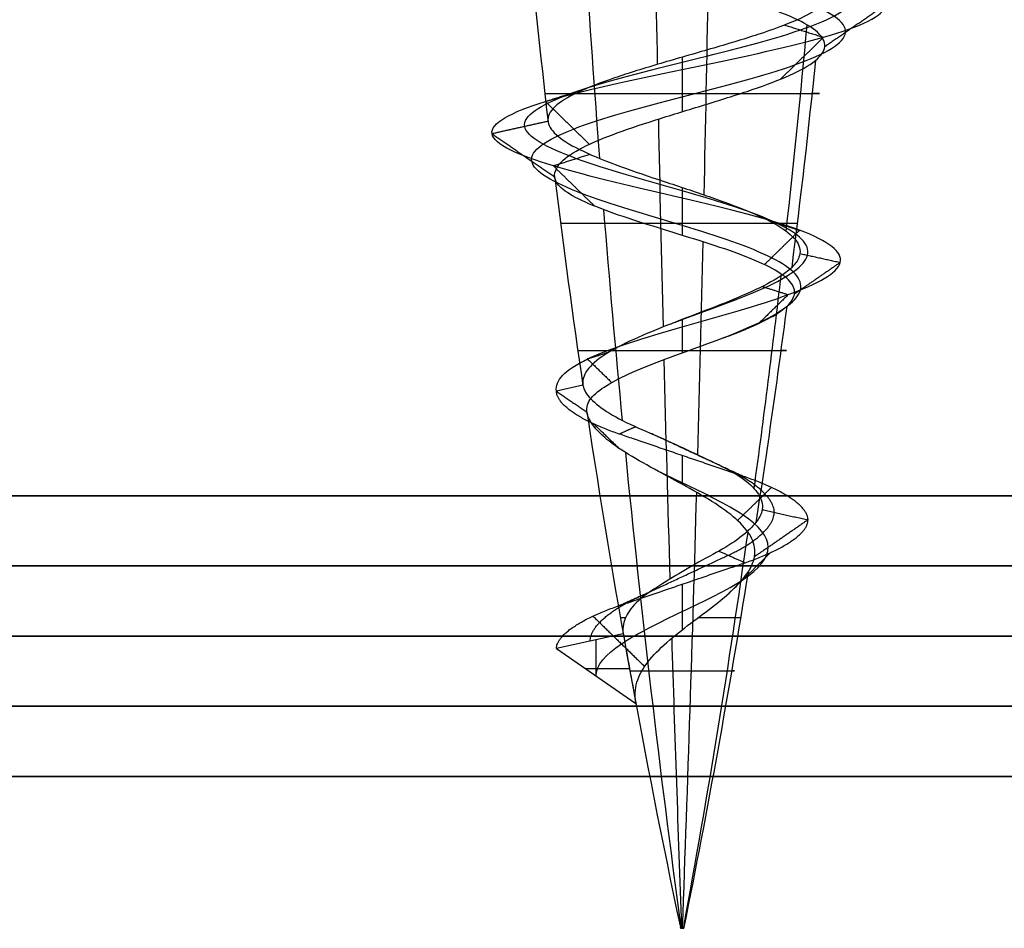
# Model space of a CAD drawing. Header units: millimetres. Extents: x -372 to 378, y -113 to 121.
# Tile 46 of 65: x 241.12 to 248.14, y 54.51 to 60.98. Entities that reach past the tile are written whole.
import ezdxf

# ---------------------------------------------------------------- set-up
doc = ezdxf.new("R2010")
doc.units = ezdxf.units.MM
doc.layers.add('Default', color=7, linetype='Continuous', true_color=0x000000)
doc.layers.add('Screw', color=7, linetype='Continuous', true_color=0xffffff)

msp = doc.modelspace()

# ---------------------------------------------------------------- linework, layer by layer
at = {"layer": 'Default'}
for p, q in [((376.8421, 57.5942, 1096.3576), (-371.1579, 57.5942, 1096.3576)), ((-371.1579, 57.5942, 921.3576), (376.8421, 57.5942, 921.3576)), ((376.8421, 56.5942, 936.3576), (-371.1579, 56.5942, 936.3576)), ((-371.1579, 56.5942, 922.3576), (376.8421, 56.5942, 922.3576)), ((376.8421, 56.5942, 929.3576), (-371.1579, 56.5942, 929.3576)), ((376.8421, 56.5942, 1095.3576), (-371.1579, 56.5942, 1095.3576)), ((-371.1579, 56.5942, 922.3576), (376.8421, 56.5942, 922.3576)), ((376.8421, 56.5942, 1008.8576), (-371.1579, 56.5942, 1008.8576)), ((-371.1579, 55.5942, 921.3576), (376.8421, 55.5942, 921.3576)), ((376.8421, 55.5942, 937.3576), (-371.1579, 55.5942, 937.3576))]:
    msp.add_line(p, q, dxfattribs=at)
for points in [[(376.8421, 57.0942, 1095.8576), (2.8421, 57.0942, 1095.8576), (-371.1579, 57.0942, 1095.8576)], [(-371.1579, 57.0942, 921.8576), (2.8421, 57.0942, 921.8576), (376.8421, 57.0942, 921.8576)], [(-371.1579, 56.0942, 921.8576), (2.8421, 56.0942, 921.8576), (376.8421, 56.0942, 921.8576)], [(376.8421, 56.0942, 936.8576), (2.8421, 56.0942, 936.8576), (-371.1579, 56.0942, 936.8576)]]:
    msp.add_open_spline(points, degree=2, dxfattribs=at)
at = {"layer": 'Screw', "color": 7, "true_color": 0xffffff}
for p, q in [((245.1351, 58.3807, 927.3576), (244.9464, 58.3387, 927.3576)), ((245.4222, 56.6114, 927.3576), (244.9464, 56.5055, 927.3576)), ((245.2293, 56.3103, 927.3576), (245.2293, 56.5685, 927.3576)), ((244.9464, 56.5055, 927.3576), (245.5122, 56.1151, 927.3576)), ((245.1525, 56.3633, 927.3576), (245.4667, 56.3633, 927.3576)), ((245.8317, 54.5131, 927.3614), (245.83, 54.5214, 927.362)), ((245.8326, 54.5131, 927.3521), (245.831, 54.5214, 927.3512)), ((245.8311, 54.5131, 927.3576), (245.8532, 54.5131, 927.3576)), ((245.8402, 54.5131, 927.3467), (245.8399, 54.5214, 927.345)), ((245.8421, 54.5131, 927.3465), (245.8421, 54.5131, 927.3687)), ((245.8441, 54.5131, 927.3686), (245.8444, 54.5214, 927.3703)), ((245.8493, 54.5131, 927.3492), (245.8504, 54.5214, 927.3478)), ((245.8532, 54.5131, 927.3576), (245.855, 54.5214, 927.3576))]:
    msp.add_line(p, q, dxfattribs=at)
at = {"layer": 'Screw', "color": 7, "true_color": 0xffffff, "extrusion": (0.984564, 9.33495e-14, -0.175023)}
for start, end in [(263.723721, 265.073236), (261.991684, 263.363792), (260.321124, 261.775363), (258, 259.928549)]:
    msp.add_arc((67.4802, 1017.0246, 79.7384), 62.3281, start, end, dxfattribs=at)
at = {"layer": 'Screw', "color": 7, "true_color": 0xffffff, "extrusion": (0.018848, -1.78742e-15, 0.999822)}
msp.add_arc((67.4802, -289.2725, 931.8266), 62.3281, 95.318782, 96.656729, dxfattribs=at)
at = {"layer": 'Screw', "color": 7, "true_color": 0xffffff, "extrusion": (-0.772512, -9.33495e-14, -0.635)}
for start, end in [(83.103146, 84.449527), (81.371484, 82.765204), (78, 81.158889)]:
    msp.add_arc((-67.4802, 499.3318, -778.7883), 62.3281, start, end, dxfattribs=at)
at = {"layer": 'Screw', "color": 7, "true_color": 0xffffff, "extrusion": (-0.984564, -9.33495e-14, 0.175023)}
for start, end in [(82.86319, 84.216959), (81.144917, 82.553071), (78, 80.895867)]:
    msp.add_arc((-67.4802, 895.118, -79.7384), 62.3281, start, end, dxfattribs=at)
at = {"layer": 'Screw', "color": 7, "true_color": 0xffffff, "extrusion": (-0.506335, -9.33495e-14, 0.862337)}
for start, end in [(82.623344, 83.9836), (80.920321, 82.340292), (78, 80.631533)]:
    msp.add_arc((-67.4802, 620.599, 675.2164), 62.3281, start, end, dxfattribs=at)
at = {"layer": 'Screw', "color": 7, "true_color": 0xffffff, "extrusion": (-0.326888, 3.09822e-14, -0.945063)}
msp.add_arc((-67.4802, 131.759, -956.7743), 62.3281, 276.250599, 277.6164, dxfattribs=at)
at = {"layer": 'Screw', "color": 7, "true_color": 0xffffff, "extrusion": (0, 1, 0)}
for centre, radius, start, end in [((-245.8421, 927.3576, 60.4594), 0.9782, 1.08, 199.08), ((-245.8421, 927.3576, 59.5335), 0.8662, 199.08, 1.08), ((-245.8421, 927.3576, 58.6291), 0.7432, 1.08, 199.08), ((-245.8421, 927.3576, 56.7249), 0.4399, 336.54723, 1.08), ((-245.8421, 927.3576, 56.7249), 0.4399, 199.08, 255.18868), ((-245.8421, 927.3576, 56.3473), 0.3726, 1.08, 199.08), ((-245.8421, 927.3576, 54.5172), 0.012, 180, 19.8), ((-245.8421, 927.3576, 54.5172), 0.012, 19.8, 180)]:
    msp.add_arc(centre, radius, start, end, dxfattribs=at)
at = {"layer": 'Screw', "color": 7, "true_color": 0xffffff, "extrusion": (0.018848, -1.7859e-15, 0.999822)}
msp.add_arc((67.4802, -289.2725, 931.8266), 62.3281, 97.023724, 98.399306, dxfattribs=at)
at = {"layer": 'Screw', "color": 7, "true_color": 0xffffff, "extrusion": (-0.326888, 3.0996e-14, -0.945063)}
msp.add_arc((-67.4802, 131.759, -956.7743), 62.3281, 277.873234, 279.304288, dxfattribs=at)
at = {"layer": 'Screw', "color": 7, "true_color": 0xffffff, "extrusion": (0.018848, -1.78546e-15, 0.999822)}
msp.add_arc((67.4802, -289.2725, 931.8266), 62.3281, 98.578453, 102, dxfattribs=at)
at = {"layer": 'Screw', "color": 7, "true_color": 0xffffff, "extrusion": (-0.326888, 3.09613e-14, -0.945063)}
msp.add_arc((-67.4802, 131.759, -956.7743), 62.3281, 279.634019, 282, dxfattribs=at)
at = {"layer": 'Screw', "color": 7, "true_color": 0xffffff}
msp.add_arc((306.7954, 67.4802, 927.3576), 62.3281, 190.042531, 190.506244, dxfattribs=at)
at = {"layer": 'Screw', "color": 7, "true_color": 0xffffff, "extrusion": (0, -1, 0)}
for centre, radius, start, end in [((245.8421, 927.3576, -54.5214), 0.0129, 178.92, 340.92), ((245.8421, 927.3576, -54.5214), 0.0129, 160.2, 178.92), ((245.8421, 927.3576, -54.5214), 0.0129, 0, 160.2), ((245.8421, 927.3576, -54.5131), 0.0111, 160.2, 0), ((245.8421, 927.3576, -54.5131), 0.0111, 0, 160.2), ((245.8421, 927.3576, -54.5214), 0.0129, 340.92, 0)]:
    msp.add_arc(centre, radius, start, end, dxfattribs=at)
at = {"layer": 'Screw', "color": 7, "true_color": 0xffffff}
for points, knots in [([(245.7644, 58.8192, 926.5914), (245.7899, 58.8291, 926.5862), (245.8159, 58.8389, 926.5824), (246.0457, 58.9251, 926.5608), (246.2645, 59.0015, 926.6261), (246.6007, 59.1543, 926.9083), (246.7153, 59.2307, 927.124), (246.7535, 59.3834, 927.5912), (246.6759, 59.4598, 927.8398), (246.3513, 59.6126, 928.2184), (246.1057, 59.689, 928.3454), (245.5786, 59.8417, 928.3836), (245.3002, 59.9181, 928.2936), (244.8792, 60.0709, 927.9266), (244.7341, 60.1473, 927.6512), (244.7074, 60.3, 927.0641), (244.8265, 60.3764, 926.7657), (245.2394, 60.5292, 926.3312), (245.5366, 60.6056, 926.198), (246.1477, 60.7583, 926.1827), (246.458, 60.8347, 926.3011), (246.9095, 60.9875, 926.731), (247.0476, 61.0639, 927.0401), (247.0629, 61.2166, 927.6752), (246.9395, 61.293, 927.9974), (246.4927, 61.4458, 928.4658), (246.1717, 61.5221, 928.6089), (245.5126, 61.6749, 928.6242), (245.1784, 61.7513, 928.4959), (244.6931, 61.9041, 928.0321), (244.5431, 61.9804, 927.6992), (244.5317, 62.1332, 927.0161), (244.6705, 62.2096, 926.6733), (245.1524, 62.3624, 926.1806), (245.4946, 62.4387, 926.0338), (246.1897, 62.5915, 926.0262), (246.5384, 62.6679, 926.1655), (247.0396, 62.8206, 926.6559), (247.1889, 62.897, 927.0041), (247.1965, 63.0498, 927.7112), (247.0547, 63.1262, 928.0659), (246.5558, 63.2789, 928.5756), (246.2017, 63.3553, 928.7273), (245.4826, 63.5081, 928.735), (245.1219, 63.5845, 928.5906), (244.6038, 63.7372, 928.0833), (244.4515, 63.8136, 927.7232), (244.4407, 63.9568, 927.0378), (244.5465, 64.0237, 926.7141), (244.9479, 64.1573, 926.204), (245.2405, 64.2242, 926.0195), (245.8833, 64.3578, 925.878), (246.2313, 64.4247, 925.9217), (246.8262, 64.5584, 926.2245), (247.0707, 64.6252, 926.4826), (247.342, 64.7589, 927.1025), (247.3675, 64.8257, 927.4621), (247.1812, 64.9594, 928.1221), (246.97, 65.0262, 928.4202), (246.3996, 65.1599, 928.8173), (246.0425, 65.2267, 928.9149), (245.3405, 65.3604, 928.8591), (244.9982, 65.4272, 928.7059), (244.4844, 65.5609, 928.211), (244.3149, 65.6277, 927.871), (244.2308, 65.7614, 927.1534), (244.3276, 65.8282, 926.7809), (244.7297, 65.9619, 926.1791), (245.0373, 66.0287, 925.951), (245.7299, 66.1624, 925.7409), (246.1124, 66.2292, 925.7597), (246.781, 66.3629, 926.0367), (247.0648, 66.4297, 926.2938), (247.4059, 66.5634, 926.9321), (247.4621, 66.6302, 927.3109), (247.3209, 66.7639, 928.0208), (247.124, 66.8307, 928.3492), (246.5646, 66.9644, 928.8084), (246.204, 67.0312, 928.9374), (245.4803, 67.1649, 928.9374), (245.1197, 67.2317, 928.8084), (244.5602, 67.3654, 928.3492), (244.3634, 67.4322, 928.0208), (244.2222, 67.5659, 927.3109), (244.2784, 67.6327, 926.9321), (244.6195, 67.7664, 926.2938), (244.9033, 67.8333, 926.0367), (245.5719, 67.9669, 925.7597), (245.9544, 68.0338, 925.7409), (246.647, 68.1674, 925.951), (246.9546, 68.2343, 926.1791), (247.3567, 68.3679, 926.7809), (247.4497, 68.4348, 927.1524), (247.3788, 68.5684, 927.8726), (247.2151, 68.6353, 928.2188), (246.7033, 68.7689, 928.7306), (246.3571, 68.8358, 928.8943), (245.6369, 68.9694, 928.9652), (245.2654, 69.0363, 928.8722), (244.6636, 69.1699, 928.4701), (244.4355, 69.2368, 928.1625), (244.2254, 69.3705, 927.4699), (244.2442, 69.4373, 927.0874), (244.5212, 69.571, 926.4188), (244.7783, 69.6378, 926.135), (245.4166, 69.7715, 925.7939), (245.7954, 69.8383, 925.7377), (246.5053, 69.972, 925.8789), (246.8337, 70.0388, 926.0757), (247.2929, 70.1725, 926.6352), (247.4219, 70.2393, 926.9958), (247.4219, 70.373, 927.7195), (247.2929, 70.4398, 928.0801), (246.8337, 70.5735, 928.6395), (246.5053, 70.6403, 928.8364), (245.7954, 70.774, 928.9776), (245.4166, 70.8408, 928.9214), (244.7783, 70.9745, 928.5802), (244.5212, 71.0413, 928.2965), (244.2442, 71.175, 927.6278), (244.2254, 71.2418, 927.2454), (244.4355, 71.3755, 926.5528), (244.6636, 71.4423, 926.2452), (245.2654, 71.576, 925.8431), (245.6369, 71.6428, 925.7501), (246.3571, 71.7765, 925.821), (246.7033, 71.8433, 925.9847), (247.2151, 71.977, 926.4965), (247.3788, 72.0438, 926.8427), (247.4497, 72.1775, 927.5629), (247.3567, 72.2443, 927.9344), (246.9546, 72.378, 928.5362), (246.647, 72.4448, 928.7643), (245.9544, 72.5785, 928.9744), (245.5719, 72.6454, 928.9556), (244.9033, 72.779, 928.6786), (244.6195, 72.8459, 928.4215), (244.2784, 72.9795, 927.7832), (244.2222, 73.0464, 927.4044), (244.3634, 73.18, 926.6945), (244.5602, 73.2469, 926.3661), (245.1197, 73.3805, 925.9069), (245.4803, 73.4474, 925.7779), (246.204, 73.581, 925.7779), (246.5646, 73.6479, 925.9069), (247.124, 73.7815, 926.3661), (247.3209, 73.8484, 926.6945), (247.4621, 73.982, 927.4044), (247.4059, 74.0489, 927.7832), (247.0648, 74.1826, 928.4215), (246.781, 74.2494, 928.6786), (246.1124, 74.3831, 928.9556), (245.7299, 74.4499, 928.9744), (245.0373, 74.5836, 928.7643), (244.7297, 74.6504, 928.5362), (244.3276, 74.7841, 927.9344), (244.2346, 74.8509, 927.5629), (244.3055, 74.9846, 926.8427), (244.4692, 75.0514, 926.4965), (244.981, 75.1851, 925.9847), (245.3272, 75.2519, 925.821), (246.0474, 75.3856, 925.7501), (246.4189, 75.4524, 925.8431), (247.0207, 75.5861, 926.2452), (247.2488, 75.6529, 926.5528), (247.4589, 75.7866, 927.2454), (247.4401, 75.8534, 927.6278), (247.1631, 75.9871, 928.2965), (246.906, 76.0539, 928.5802), (246.2677, 76.1876, 928.9214), (245.8889, 76.2544, 928.9776), (245.179, 76.3881, 928.8364), (244.8506, 76.4549, 928.6395), (244.3914, 76.5886, 928.0801), (244.2624, 76.6553, 927.7201), (244.2624, 76.7223, 927.3576)], [2.782471, 2.782471, 2.782471, 2.782471, 2.974275, 2.974275, 4.461413, 4.461413, 5.948551, 5.948551, 7.435688, 7.435688, 8.922826, 8.922826, 10.409964, 10.409964, 11.897102, 11.897102, 13.384239, 13.384239, 14.871377, 14.871377, 16.358515, 16.358515, 17.845652, 17.845652, 19.33279, 19.33279, 20.819928, 20.819928, 22.307065, 22.307065, 23.794203, 23.794203, 25.281341, 25.281341, 26.768478, 26.768478, 28.255616, 28.255616, 29.742754, 29.742754, 31.229892, 31.229892, 32.717029, 32.717029, 34.204167, 34.204167, 35.691305, 35.691305, 36.99255, 36.99255, 38.293796, 38.293796, 39.595041, 39.595041, 40.896287, 40.896287, 42.197532, 42.197532, 43.498777, 43.498777, 44.800023, 44.800023, 46.101268, 46.101268, 47.402514, 47.402514, 48.703759, 48.703759, 50.005005, 50.005005, 51.30625, 51.30625, 52.607496, 52.607496, 53.908741, 53.908741, 55.209987, 55.209987, 56.511232, 56.511232, 57.812478, 57.812478, 59.113723, 59.113723, 60.414969, 60.414969, 61.716214, 61.716214, 63.01746, 63.01746, 64.318705, 64.318705, 65.619951, 65.619951, 66.921196, 66.921196, 68.222442, 68.222442, 69.523687, 69.523687, 70.824933, 70.824933, 72.126178, 72.126178, 73.427423, 73.427423, 74.728669, 74.728669, 76.029914, 76.029914, 77.33116, 77.33116, 78.632405, 78.632405, 79.933651, 79.933651, 81.234896, 81.234896, 82.536142, 82.536142, 83.837387, 83.837387, 85.138633, 85.138633, 86.439878, 86.439878, 87.741124, 87.741124, 89.042369, 89.042369, 90.343615, 90.343615, 91.64486, 91.64486, 92.946106, 92.946106, 94.247351, 94.247351, 95.548597, 95.548597, 96.849842, 96.849842, 98.151088, 98.151088, 99.452333, 99.452333, 100.753579, 100.753579, 102.054824, 102.054824, 103.35607, 103.35607, 104.657315, 104.657315, 105.95856, 105.95856, 107.259806, 107.259806, 108.561051, 108.561051, 109.862297, 109.862297, 111.163542, 111.163542, 112.464788, 112.464788, 113.766033, 113.766033, 115.067279, 115.067279, 116.368524, 116.368524, 117.66977, 117.66977, 118.971015, 118.971015, 118.971015, 118.971015]), ([(244.9464, 58.3387, 927.3576), (244.9368, 58.415, 927.1231), (245.0053, 58.4914, 926.8737), (245.3312, 58.6442, 926.4938), (245.5776, 58.7206, 926.3664), (246.1067, 58.8733, 926.3282), (246.3859, 58.9497, 926.4186), (246.8082, 59.1025, 926.7868), (246.948, 59.1789, 927.0631), (246.9862, 59.3316, 927.6522), (246.8835, 59.408, 927.9612), (246.4728, 59.5608, 928.426), (246.1666, 59.6372, 928.5781), (245.5176, 59.7899, 928.6162), (245.1787, 59.8663, 928.5012), (244.6716, 60.0191, 928.0481), (244.5014, 60.0955, 927.7121), (244.4747, 60.2482, 927.0031), (244.619, 60.3246, 926.6443), (245.118, 60.4774, 926.1236), (245.4757, 60.5538, 925.9654), (246.2086, 60.7065, 925.9501), (246.5794, 60.7829, 926.0936), (247.117, 60.9357, 926.6095), (247.2802, 61.0121, 926.9791), (247.2955, 61.1648, 927.7361), (247.1471, 61.2412, 928.1189), (246.6142, 61.394, 928.6734), (246.2326, 61.4703, 928.8416), (245.4517, 61.6231, 928.8569), (245.057, 61.6995, 928.7035), (244.4855, 61.8523, 928.1536), (244.3105, 61.9286, 927.7601), (244.299, 62.0814, 926.9552), (244.4629, 62.1578, 926.5519), (245.031, 62.3106, 925.973), (245.4337, 62.3869, 925.8011), (246.2506, 62.5397, 925.7935), (246.6599, 62.6161, 925.958), (247.2472, 62.7688, 926.5345), (247.4216, 62.8452, 926.9432), (247.4292, 62.998, 927.7721), (247.2623, 63.0744, 928.1873), (246.6773, 63.2271, 928.7832), (246.2626, 63.3035, 928.96), (245.4217, 63.4563, 928.9676), (245.0005, 63.5327, 928.7982), (244.3962, 63.6854, 928.2047), (244.2188, 63.7618, 927.7841), (244.2081, 63.905, 926.9845), (244.3329, 63.9719, 926.6077), (244.8019, 64.1055, 926.0152), (245.1428, 64.1724, 925.8017), (245.8902, 64.306, 925.6394), (246.294, 64.3729, 925.6914), (246.9828, 64.5066, 926.0444), (247.2653, 64.5734, 926.3444), (247.5773, 64.7071, 927.0627), (247.6056, 64.7739, 927.4786), (247.3884, 64.9076, 928.2407), (247.1435, 64.9744, 928.584), (246.4846, 65.1081, 929.0404), (246.0727, 65.1749, 929.1516), (245.2647, 65.3086, 929.0855), (244.8714, 65.3754, 928.9081), (244.2822, 65.5091, 928.3379), (244.0886, 65.5759, 927.9469), (243.9941, 65.7096, 927.1231), (244.1046, 65.7764, 926.6959), (244.5659, 65.9101, 926.0055), (244.9187, 65.9769, 925.7438), (245.7133, 66.1106, 925.5028), (246.1521, 66.1774, 925.5243), (246.9193, 66.3111, 925.8421), (247.2448, 66.3779, 926.1371), (247.6362, 66.5116, 926.8694), (247.7007, 66.5784, 927.304), (247.5387, 66.7121, 928.1184), (247.3128, 66.7789, 928.4952), (246.671, 66.9126, 929.022), (246.2573, 66.9794, 929.17), (245.427, 67.1131, 929.17), (245.0133, 67.1799, 929.022), (244.3715, 67.3136, 928.4952), (244.1456, 67.3804, 928.1184), (243.9836, 67.5141, 927.304), (244.0481, 67.5809, 926.8694), (244.4395, 67.7146, 926.1371), (244.765, 67.7815, 925.8421), (245.5321, 67.9151, 925.5243), (245.971, 67.982, 925.5028), (246.7655, 68.1156, 925.7438), (247.1184, 68.1825, 926.0055), (247.5797, 68.3161, 926.6959), (247.6865, 68.383, 927.1221), (247.6051, 68.5166, 927.9485), (247.4173, 68.5835, 928.3456), (246.8301, 68.7171, 928.9328), (246.433, 68.784, 929.1206), (245.6066, 68.9176, 929.202), (245.1804, 68.9845, 929.0952), (244.49, 69.1181, 928.6339), (244.2283, 69.185, 928.281), (243.9873, 69.3187, 927.4865), (244.0088, 69.3855, 927.0476), (244.3266, 69.5192, 926.2805), (244.6217, 69.586, 925.955), (245.3539, 69.7197, 925.5636), (245.7885, 69.7865, 925.4991), (246.6029, 69.9202, 925.6611), (246.9798, 69.987, 925.887), (247.5065, 70.1207, 926.5288), (247.6545, 70.1875, 926.9425), (247.6545, 70.3212, 927.7728), (247.5065, 70.388, 928.1865), (246.9798, 70.5217, 928.8283), (246.6029, 70.5885, 929.0542), (245.7885, 70.7222, 929.2162), (245.3539, 70.789, 929.1517), (244.6217, 70.9227, 928.7603), (244.3266, 70.9895, 928.4348), (244.0088, 71.1232, 927.6676), (243.9873, 71.19, 927.2288), (244.2283, 71.3237, 926.4342), (244.49, 71.3905, 926.0814), (245.1804, 71.5242, 925.6201), (245.6066, 71.591, 925.5133), (246.433, 71.7247, 925.5947), (246.8301, 71.7915, 925.7825), (247.4173, 71.9252, 926.3697), (247.6051, 71.992, 926.7668), (247.6865, 72.1257, 927.5932), (247.5797, 72.1925, 928.0193), (247.1184, 72.3262, 928.7097), (246.7655, 72.393, 928.9715), (245.971, 72.5267, 929.2125), (245.5321, 72.5936, 929.1909), (244.765, 72.7272, 928.8732), (244.4395, 72.7941, 928.5781), (244.0481, 72.9277, 927.8458), (243.9836, 72.9946, 927.4113), (244.1456, 73.1282, 926.5969), (244.3715, 73.1951, 926.22), (245.0133, 73.3287, 925.6933), (245.427, 73.3956, 925.5453), (246.2573, 73.5292, 925.5453), (246.671, 73.5961, 925.6933), (247.3128, 73.7297, 926.22), (247.5387, 73.7966, 926.5969), (247.7007, 73.9302, 927.4113), (247.6362, 73.9971, 927.8458), (247.2448, 74.1308, 928.5781), (246.9193, 74.1976, 928.8732), (246.1521, 74.3313, 929.1909), (245.7133, 74.3981, 929.2125), (244.9187, 74.5318, 928.9715), (244.5659, 74.5986, 928.7097), (244.1046, 74.7323, 928.0193), (243.9978, 74.7991, 927.5932), (244.0792, 74.9328, 926.7668), (244.267, 74.9996, 926.3697), (244.8542, 75.1333, 925.7825), (245.2513, 75.2001, 925.5947), (246.0777, 75.3338, 925.5133), (246.5038, 75.4006, 925.6201), (247.1942, 75.5343, 926.0814), (247.456, 75.6011, 926.4342), (247.697, 75.7348, 927.2288), (247.6754, 75.8016, 927.6676), (247.3577, 75.9353, 928.4348), (247.0626, 76.0021, 928.7603), (246.3303, 76.1358, 929.1517), (245.8958, 76.2026, 929.2162), (245.0814, 76.3363, 929.0542), (244.7045, 76.4031, 928.8283), (244.1778, 76.5368, 928.1865), (244.0298, 76.6035, 927.7735), (244.0298, 76.6705, 927.3576)], [0.0909091, 0.0909091, 0.0909091, 0.0909091, 0.1022727, 0.1022727, 0.1136364, 0.1136364, 0.125, 0.125, 0.1363636, 0.1363636, 0.1477273, 0.1477273, 0.1590909, 0.1590909, 0.1704545, 0.1704545, 0.1818182, 0.1818182, 0.1931818, 0.1931818, 0.2045455, 0.2045455, 0.2159091, 0.2159091, 0.2272727, 0.2272727, 0.2386364, 0.2386364, 0.25, 0.25, 0.2613636, 0.2613636, 0.2727273, 0.2727273, 0.2840909, 0.2840909, 0.2954545, 0.2954545, 0.3068182, 0.3068182, 0.3181818, 0.3181818, 0.3295455, 0.3295455, 0.3409091, 0.3409091, 0.3522727, 0.3522727, 0.3636364, 0.3636364, 0.3735795, 0.3735795, 0.3835227, 0.3835227, 0.3934659, 0.3934659, 0.4034091, 0.4034091, 0.4133523, 0.4133523, 0.4232955, 0.4232955, 0.4332386, 0.4332386, 0.4431818, 0.4431818, 0.453125, 0.453125, 0.4630682, 0.4630682, 0.4730114, 0.4730114, 0.4829545, 0.4829545, 0.4928977, 0.4928977, 0.5028409, 0.5028409, 0.5127841, 0.5127841, 0.5227273, 0.5227273, 0.5326705, 0.5326705, 0.5426136, 0.5426136, 0.5525568, 0.5525568, 0.5625, 0.5625, 0.5724432, 0.5724432, 0.5823864, 0.5823864, 0.5923295, 0.5923295, 0.6022727, 0.6022727, 0.6122159, 0.6122159, 0.6221591, 0.6221591, 0.6321023, 0.6321023, 0.6420455, 0.6420455, 0.6519886, 0.6519886, 0.6619318, 0.6619318, 0.671875, 0.671875, 0.6818182, 0.6818182, 0.6917614, 0.6917614, 0.7017045, 0.7017045, 0.7116477, 0.7116477, 0.7215909, 0.7215909, 0.7315341, 0.7315341, 0.7414773, 0.7414773, 0.7514205, 0.7514205, 0.7613636, 0.7613636, 0.7713068, 0.7713068, 0.78125, 0.78125, 0.7911932, 0.7911932, 0.8011364, 0.8011364, 0.8110795, 0.8110795, 0.8210227, 0.8210227, 0.8309659, 0.8309659, 0.8409091, 0.8409091, 0.8508523, 0.8508523, 0.8607955, 0.8607955, 0.8707386, 0.8707386, 0.8806818, 0.8806818, 0.890625, 0.890625, 0.9005682, 0.9005682, 0.9105114, 0.9105114, 0.9204545, 0.9204545, 0.9303977, 0.9303977, 0.9403409, 0.9403409, 0.9502841, 0.9502841, 0.9602273, 0.9602273, 0.9701705, 0.9701705, 0.9801136, 0.9801136, 0.9900568, 0.9900568, 1, 1, 1, 1]), ([(246.1383, 58.7191, 926.662), (246.2309, 58.7563, 926.6913), (246.3195, 58.7936, 926.7384), (246.5558, 58.9073, 926.9345), (246.6651, 58.9837, 927.1372), (246.7033, 59.1364, 927.5781), (246.631, 59.2128, 927.8136), (246.3251, 59.3656, 928.1735), (246.0926, 59.442, 928.2951), (245.5917, 59.5947, 928.3333), (245.3264, 59.6711, 928.2488), (244.924, 59.8239, 927.9004), (244.7843, 59.9003, 927.6381), (244.7576, 60.053, 927.0772), (244.8714, 60.1294, 926.7919), (245.2656, 60.2822, 926.3761), (245.5497, 60.3586, 926.2483), (246.1346, 60.5113, 926.233), (246.4318, 60.5877, 926.346), (246.8646, 60.7405, 926.7572), (246.9973, 60.8169, 927.0532), (247.0126, 60.9696, 927.6621), (246.8947, 61.046, 927.9712), (246.4665, 61.1988, 928.421), (246.1586, 61.2751, 928.5587), (245.5257, 61.4279, 928.5739), (245.2047, 61.5043, 928.4511), (244.7379, 61.6571, 928.0059), (244.5934, 61.7334, 927.6861), (244.5819, 61.8862, 927.0292), (244.7153, 61.9626, 926.6995), (245.1786, 62.1154, 926.2254), (245.5077, 62.1917, 926.0841), (246.1766, 62.3445, 926.0764), (246.5122, 62.4209, 926.2104), (246.9948, 62.5736, 926.6822), (247.1386, 62.65, 927.0172), (247.1463, 62.8028, 927.6981), (247.0098, 62.8792, 928.0397), (246.5296, 63.0319, 928.5307), (246.1886, 63.1083, 928.6771), (245.4957, 63.2611, 928.6847), (245.1482, 63.3375, 928.5458), (244.6486, 63.4902, 928.057), (244.5017, 63.5666, 927.7101), (244.491, 63.7098, 927.0493), (244.5927, 63.7767, 926.7371), (244.9794, 63.9103, 926.2448), (245.2616, 63.9772, 926.0665), (245.8819, 64.1108, 925.9295), (246.2178, 64.1777, 925.9714), (246.7923, 64.3114, 926.2634), (247.0287, 64.3782, 926.5125), (247.2911, 64.5119, 927.1111), (247.316, 64.5787, 927.4585), (247.1365, 64.7124, 928.0965), (246.9325, 64.7792, 928.3848), (246.3813, 64.9129, 928.7691), (246.036, 64.9797, 928.8637), (245.3569, 65.1134, 928.8103), (245.0256, 65.1802, 928.6622), (244.5281, 65.3139, 928.1836), (244.3638, 65.3807, 927.8546), (244.282, 65.5144, 927.1599), (244.3758, 65.5812, 926.7992), (244.7651, 65.7149, 926.2166), (245.0629, 65.7817, 925.9957), (245.7334, 65.9154, 925.7923), (246.1038, 65.9822, 925.8105), (246.7511, 66.1159, 926.0787), (247.0259, 66.1827, 926.3277), (247.3562, 66.3164, 926.9457), (247.4106, 66.3832, 927.3124), (247.2739, 66.5169, 927.9997), (247.0833, 66.5837, 928.3177), (246.5416, 66.7174, 928.7622), (246.1925, 66.7842, 928.8871), (245.4918, 66.9179, 928.8871), (245.1427, 66.9847, 928.7622), (244.601, 67.1184, 928.3177), (244.4104, 67.1852, 927.9997), (244.2737, 67.3189, 927.3124), (244.3281, 67.3857, 926.9457), (244.6584, 67.5194, 926.3277), (244.9332, 67.5863, 926.0787), (245.5805, 67.7199, 925.8105), (245.9509, 67.7868, 925.7923), (246.6214, 67.9204, 925.9957), (246.9192, 67.9873, 926.2166), (247.3085, 68.1209, 926.7992), (247.3986, 68.1878, 927.1589), (247.3299, 68.3214, 927.8562), (247.1714, 68.3883, 928.1914), (246.6759, 68.5219, 928.6869), (246.3407, 68.5888, 928.8454), (245.6434, 68.7224, 928.9141), (245.2837, 68.7893, 928.824), (244.7011, 68.9229, 928.4347), (244.4802, 68.9898, 928.1369), (244.2768, 69.1235, 927.4663), (244.295, 69.1903, 927.096), (244.5632, 69.324, 926.4487), (244.8122, 69.3908, 926.1739), (245.4302, 69.5245, 925.8436), (245.7969, 69.5913, 925.7892), (246.4842, 69.725, 925.9259), (246.8022, 69.7918, 926.1165), (247.2467, 69.9255, 926.6582), (247.3716, 69.9923, 927.0073), (247.3716, 70.126, 927.708), (247.2467, 70.1928, 928.0571), (246.8022, 70.3265, 928.5988), (246.4842, 70.3933, 928.7894), (245.7969, 70.527, 928.9261), (245.4302, 70.5938, 928.8717), (244.8122, 70.7275, 928.5413), (244.5632, 70.7943, 928.2666), (244.295, 70.928, 927.6193), (244.2768, 70.9948, 927.2489), (244.4802, 71.1285, 926.5784), (244.7011, 71.1953, 926.2806), (245.2837, 71.329, 925.8913), (245.6434, 71.3958, 925.8012), (246.3407, 71.5295, 925.8699), (246.6759, 71.5963, 926.0284), (247.1714, 71.73, 926.5239), (247.3299, 71.7968, 926.8591), (247.3986, 71.9305, 927.5564), (247.3085, 71.9973, 927.9161), (246.9192, 72.131, 928.4987), (246.6214, 72.1978, 928.7195), (245.9509, 72.3315, 928.923), (245.5805, 72.3984, 928.9048), (244.9332, 72.532, 928.6366), (244.6584, 72.5989, 928.3876), (244.3281, 72.7325, 927.7696), (244.2737, 72.7994, 927.4029), (244.4104, 72.933, 926.7156), (244.601, 72.9999, 926.3976), (245.1427, 73.1335, 925.9531), (245.4918, 73.2004, 925.8282), (246.1925, 73.334, 925.8282), (246.5416, 73.4009, 925.9531), (247.0833, 73.5345, 926.3976), (247.2739, 73.6014, 926.7156), (247.4106, 73.735, 927.4029), (247.3562, 73.8019, 927.7696), (247.0259, 73.9355, 928.3876), (246.7511, 74.0024, 928.6366), (246.1038, 74.1361, 928.9048), (245.7334, 74.2029, 928.923), (245.0629, 74.3366, 928.7195), (244.7651, 74.4034, 928.4987), (244.3758, 74.5371, 927.9161), (244.2857, 74.6039, 927.5564), (244.3544, 74.7376, 926.8591), (244.5129, 74.8044, 926.5239), (245.0084, 74.9381, 926.0284), (245.3436, 75.0049, 925.8699), (246.0409, 75.1386, 925.8012), (246.4006, 75.2054, 925.8913), (246.9832, 75.3391, 926.2806), (247.204, 75.4059, 926.5784), (247.4075, 75.5396, 927.2489), (247.3893, 75.6064, 927.6193), (247.1211, 75.7401, 928.2666), (246.8721, 75.8069, 928.5413), (246.2541, 75.9406, 928.8717), (245.8874, 76.0074, 928.9261), (245.2001, 76.1411, 928.7894), (244.8821, 76.2079, 928.5988), (244.4376, 76.3416, 928.0571), (244.3127, 76.4083, 927.7086), (244.3127, 76.4753, 927.3576)], [9.962929, 9.962929, 9.962929, 9.962929, 10.425509, 10.425509, 11.373282, 11.373282, 12.321056, 12.321056, 13.268829, 13.268829, 14.216603, 14.216603, 15.164377, 15.164377, 16.11215, 16.11215, 17.059924, 17.059924, 18.007697, 18.007697, 18.955471, 18.955471, 19.903244, 19.903244, 20.851018, 20.851018, 21.798791, 21.798791, 22.746565, 22.746565, 23.694338, 23.694338, 24.642112, 24.642112, 25.589885, 25.589885, 26.537659, 26.537659, 27.485432, 27.485432, 28.433206, 28.433206, 29.38098, 29.38098, 30.328753, 30.328753, 31.158055, 31.158055, 31.987357, 31.987357, 32.816659, 32.816659, 33.64596, 33.64596, 34.475262, 34.475262, 35.304564, 35.304564, 36.133866, 36.133866, 36.963168, 36.963168, 37.79247, 37.79247, 38.621772, 38.621772, 39.451073, 39.451073, 40.280375, 40.280375, 41.109677, 41.109677, 41.938979, 41.938979, 42.768281, 42.768281, 43.597583, 43.597583, 44.426884, 44.426884, 45.256186, 45.256186, 46.085488, 46.085488, 46.91479, 46.91479, 47.744092, 47.744092, 48.573394, 48.573394, 49.402695, 49.402695, 50.231997, 50.231997, 51.061299, 51.061299, 51.890601, 51.890601, 52.719903, 52.719903, 53.549205, 53.549205, 54.378507, 54.378507, 55.207808, 55.207808, 56.03711, 56.03711, 56.866412, 56.866412, 57.695714, 57.695714, 58.525016, 58.525016, 59.354318, 59.354318, 60.183619, 60.183619, 61.012921, 61.012921, 61.842223, 61.842223, 62.671525, 62.671525, 63.500827, 63.500827, 64.330129, 64.330129, 65.15943, 65.15943, 65.988732, 65.988732, 66.818034, 66.818034, 67.647336, 67.647336, 68.476638, 68.476638, 69.30594, 69.30594, 70.135242, 70.135242, 70.964543, 70.964543, 71.793845, 71.793845, 72.623147, 72.623147, 73.452449, 73.452449, 74.281751, 74.281751, 75.111053, 75.111053, 75.940354, 75.940354, 76.769656, 76.769656, 77.598958, 77.598958, 78.42826, 78.42826, 79.257562, 79.257562, 80.086864, 80.086864, 80.916165, 80.916165, 81.745467, 81.745467, 82.574769, 82.574769, 83.404071, 83.404071, 83.404071, 83.404071]), ([(246.7913, 60.694, 927.0293), (246.8317, 60.727, 927.1351), (246.8542, 60.7598, 927.2493), (246.8603, 60.8265, 927.4798), (246.8426, 60.8613, 927.5992), (246.768, 60.9289, 927.8234), (246.7098, 60.9627, 927.9311), (246.5617, 61.0296, 928.1182), (246.4699, 61.0641, 928.2001), (246.2654, 61.1318, 928.327), (246.1495, 61.1657, 928.3733), (245.9114, 61.2322, 928.4233), (245.7861, 61.2662, 928.4275), (245.5433, 61.3338, 928.3936), (245.4225, 61.3679, 928.3545), (245.2036, 61.4343, 928.2387), (245.1027, 61.4678, 928.1603), (244.9348, 61.5348, 927.9758), (244.8658, 61.5688, 927.8668), (244.7698, 61.635, 927.6341), (244.7417, 61.6683, 927.5071), (244.7359, 61.7021, 927.3802), (244.7359, 61.7023, 927.3794), (244.7358, 61.7025, 927.3785)], [0.28553465, 0.28553465, 0.28553465, 0.28553465, 0.29401019, 0.29401019, 0.30280503, 0.30280503, 0.31169175, 0.31169175, 0.32063394, 0.32063394, 0.32968449, 0.32968449, 0.33877723, 0.33877723, 0.34797806, 0.34797806, 0.35722453, 0.35722453, 0.36656009, 0.36656009, 0.3759536, 0.3759536, 0.37601776, 0.37601776, 0.37601776, 0.37601776]), ([(246.8299, 61.078, 927.016), (246.7894, 61.0461, 926.9091), (246.7306, 61.0139, 926.8078), (246.5806, 60.948, 926.6272), (246.4856, 60.9132, 926.5469), (246.2776, 60.8448, 926.4268), (246.1619, 60.8102, 926.3849), (245.9274, 60.742, 926.3447), (245.8054, 60.7074, 926.3456), (245.574, 60.6387, 926.3889), (245.4612, 60.604, 926.4316), (245.2613, 60.5358, 926.5515), (245.1712, 60.5011, 926.63), (245.0271, 60.4327, 926.8101), (244.9706, 60.3982, 926.9139), (244.8991, 60.33, 927.1305), (244.8826, 60.2951, 927.2461), (244.8871, 60.2585, 927.3647), (244.8873, 60.2567, 927.3701), (244.8876, 60.255, 927.3756)], [0.76962346, 0.76962346, 0.76962346, 0.76962346, 0.77928099, 0.77928099, 0.7895125, 0.7895125, 0.79964683, 0.79964683, 0.80969778, 0.80969778, 0.81964254, 0.81964254, 0.82950608, 0.82950608, 0.83926127, 0.83926127, 0.84891991, 0.84891991, 0.84938904, 0.84938904, 0.84938904, 0.84938904]), ([(244.9352, 59.8587, 927.3747), (244.9346, 59.8617, 927.3648), (244.9342, 59.8648, 927.3549), (244.9314, 59.9006, 927.2394), (244.9474, 59.9358, 927.1327), (245.0144, 60.0052, 926.9308), (245.0675, 60.0404, 926.8332), (245.2025, 60.1091, 926.6637), (245.2864, 60.1441, 926.5898), (245.4731, 60.2129, 926.4756), (245.5789, 60.2474, 926.4342), (245.7962, 60.3151, 926.3906), (245.9105, 60.3497, 926.388), (246.1319, 60.4184, 926.4214), (246.242, 60.453, 926.4585), (246.441, 60.5205, 926.5672), (246.5324, 60.5546, 926.6404), (246.6839, 60.6229, 926.8119), (246.7457, 60.6577, 926.9131), (246.7891, 60.6922, 927.0234), (246.7902, 60.6931, 927.0264), (246.7913, 60.694, 927.0293)], [0.21790536, 0.21790536, 0.21790536, 0.21790536, 0.21865324, 0.21865324, 0.22660347, 0.22660347, 0.23475729, 0.23475729, 0.24295812, 0.24295812, 0.25126662, 0.25126662, 0.25962991, 0.25962991, 0.26811504, 0.26811504, 0.27665183, 0.27665183, 0.28529787, 0.28529787, 0.28553465, 0.28553465, 0.28553465, 0.28553465]), ([(244.8876, 60.255, 927.3756), (244.8935, 60.222, 927.4819), (244.9178, 60.1876, 927.5882), (245.0009, 60.1183, 927.7884), (245.0626, 60.0825, 927.8845), (245.2132, 60.0115, 928.0458), (245.3039, 59.9751, 928.1135), (245.4992, 59.9037, 928.2104), (245.6065, 59.8677, 928.2415), (245.8207, 59.7966, 928.2632), (245.9307, 59.7602, 928.2546), (246.1359, 59.6886, 928.2001), (246.2343, 59.6524, 928.154), (246.405, 59.5811, 928.0322), (246.4798, 59.5448, 927.9552), (246.5945, 59.473, 927.7834), (246.6366, 59.4366, 927.6865), (246.6825, 59.365, 927.488), (246.6874, 59.3287, 927.3837), (246.6645, 59.2683, 927.2169), (246.6469, 59.2437, 927.1508), (246.6218, 59.2192, 927.088)], [0.84938904, 0.84938904, 0.84938904, 0.84938904, 0.85846734, 0.85846734, 0.86795273, 0.86795273, 0.87736896, 0.87736896, 0.88666709, 0.88666709, 0.8958651, 0.8958651, 0.90494255, 0.90494255, 0.9139247, 0.9139247, 0.9227773, 0.9227773, 0.93153669, 0.93153669, 0.93736705, 0.93736705, 0.93736705, 0.93736705]), ([(246.5862, 58.9423, 927.1003), (246.5871, 58.9431, 927.1024), (246.5879, 58.9439, 927.1045), (246.6221, 58.9757, 927.1924), (246.6404, 59.0067, 927.2856), (246.6442, 59.0687, 927.4713), (246.6293, 59.1004, 927.5665), (246.5681, 59.1621, 927.7449), (246.5206, 59.193, 927.8305), (246.4002, 59.2543, 927.9791), (246.3255, 59.2859, 928.0439), (246.1593, 59.3476, 928.1437), (246.0652, 59.3785, 928.1797), (245.8722, 59.4394, 928.2169), (245.7707, 59.4705, 928.2184), (245.5742, 59.5321, 928.1873), (245.4765, 59.5631, 928.1535), (245.3001, 59.6238, 928.0554), (245.2192, 59.6546, 927.9898), (245.0854, 59.7151, 927.8359), (245.0309, 59.7453, 927.7451), (244.9604, 59.8023, 927.5617), (244.9405, 59.83, 927.468), (244.9352, 59.8587, 927.3747)], [0.14451072, 0.14451072, 0.14451072, 0.14451072, 0.14468214, 0.14468214, 0.15167634, 0.15167634, 0.1587722, 0.1587722, 0.16595911, 0.16595911, 0.17322268, 0.17322268, 0.18059749, 0.18059749, 0.18803088, 0.18803088, 0.19558335, 0.19558335, 0.2031895, 0.2031895, 0.21089184, 0.21089184, 0.21790536, 0.21790536, 0.21790536, 0.21790536]), ([(246.6218, 59.2192, 927.088), (246.6097, 59.2074, 927.0579), (246.5959, 59.1957, 927.0285), (246.5334, 59.1483, 926.914), (246.4696, 59.1119, 926.8353), (246.3215, 59.0397, 926.7091), (246.2355, 59.0029, 926.6593), (246.0551, 58.9307, 926.5954), (245.9583, 58.8941, 926.5799), (245.77, 58.8218, 926.5848), (245.6759, 58.7848, 926.6048), (245.5051, 58.7122, 926.6758), (245.4257, 58.6755, 926.7274), (245.2942, 58.6028, 926.853), (245.2399, 58.5657, 926.9284), (245.1642, 58.4926, 927.0899), (245.1412, 58.4557, 927.1782), (245.1333, 58.4062, 927.2967), (245.1332, 58.3935, 927.3273), (245.1351, 58.3807, 927.3576)], [0.93736705, 0.93736705, 0.93736705, 0.93736705, 0.94016165, 0.94016165, 0.94869079, 0.94869079, 0.95708589, 0.95708589, 0.96537684, 0.96537684, 0.9735392, 0.9735392, 0.98158546, 0.98158546, 0.98951045, 0.98951045, 0.99730872, 0.99730872, 1, 1, 1, 1]), ([(245.1647, 58.1831, 927.3704), (245.1643, 58.185, 927.366), (245.164, 58.187, 927.3615), (245.1584, 58.2243, 927.2763), (245.1685, 58.2572, 927.1921), (245.2174, 58.3189, 927.0363), (245.2559, 58.3489, 926.9625), (245.3555, 58.4105, 926.832), (245.4187, 58.4428, 926.7741), (245.5612, 58.5058, 926.6834), (245.6428, 58.5376, 926.6502), (245.8111, 58.6, 926.6142), (245.9, 58.6317, 926.6113), (246.073, 58.6946, 926.6359), (246.1593, 58.7263, 926.6645), (246.3157, 58.7883, 926.7491), (246.3876, 58.8196, 926.8065), (246.5055, 58.8814, 926.9398), (246.5532, 58.9123, 927.0176), (246.5862, 58.9423, 927.1003)], [0.09171949, 0.09171949, 0.09171949, 0.09171949, 0.09206875, 0.09206875, 0.09842565, 0.09842565, 0.10462555, 0.10462555, 0.1110412, 0.1110412, 0.11759669, 0.11759669, 0.12421277, 0.12421277, 0.13095434, 0.13095434, 0.13775803, 0.13775803, 0.14451072, 0.14451072, 0.14451072, 0.14451072]), ([(245.1359, 58.3758, 927.371), (245.1416, 58.3476, 927.4477), (245.1604, 58.3167, 927.5235), (245.2223, 58.2513, 927.6666), (245.2679, 58.2159, 927.7351), (245.3806, 58.1459, 927.853), (245.4504, 58.1111, 927.9036), (245.6015, 58.0458, 927.9742), (245.6832, 58.0097, 927.9943), (245.8398, 57.9387, 928.0023), (245.9169, 57.9028, 927.9924), (246.0641, 57.8325, 927.9457), (246.1369, 57.7991, 927.907), (246.2571, 57.7311, 927.8082), (246.3064, 57.6944, 927.7479), (246.3763, 57.6221, 927.619), (246.3991, 57.5856, 927.5491), (246.4181, 57.5151, 927.4044), (246.4138, 57.482, 927.3264), (246.3873, 57.4318, 927.2282), (246.3778, 57.4176, 927.2018), (246.3665, 57.4031, 927.1763)], [0.0035642, 0.0035642, 0.0035642, 0.0035642, 0.0652627, 0.0652627, 0.1310071, 0.1310071, 0.1990783, 0.1990783, 0.265971, 0.265971, 0.3288149, 0.3288149, 0.3938542, 0.3938542, 0.4568098, 0.4568098, 0.5170571, 0.5170571, 0.5789705, 0.5789705, 0.6025161, 0.6025161, 0.6025161, 0.6025161]), ([(246.3108, 57.0493, 927.1956), (246.3177, 57.0599, 927.2101), (246.3239, 57.0705, 927.225), (246.3517, 57.1238, 927.3018), (246.3619, 57.1665, 927.3692), (246.356, 57.2511, 927.5032), (246.3392, 57.2938, 927.5718), (246.2809, 57.3769, 927.6973), (246.2385, 57.4186, 927.7558), (246.135, 57.5014, 927.8529), (246.0719, 57.5432, 927.8926), (245.9356, 57.6247, 927.9456), (245.8606, 57.6656, 927.9592), (245.711, 57.7469, 927.9584), (245.6342, 57.7881, 927.9432), (245.4915, 57.8683, 927.8859), (245.4239, 57.9082, 927.8424), (245.3094, 57.9891, 927.735), (245.2612, 58.0315, 927.6695), (245.193, 58.1104, 927.5276), (245.1715, 58.148, 927.4496), (245.1647, 58.1831, 927.3704)], [0.0359002, 0.0359002, 0.0359002, 0.0359002, 0.03728194, 0.03728194, 0.042918, 0.042918, 0.04869105, 0.04869105, 0.05453393, 0.05453393, 0.06051555, 0.06051555, 0.06657532, 0.06657532, 0.07276908, 0.07276908, 0.0790522, 0.0790522, 0.08547717, 0.08547717, 0.09171949, 0.09171949, 0.09171949, 0.09171949]), ([(245.2293, 56.3103, 927.3576), (245.2293, 56.3868, 927.1968), (245.2953, 56.463, 927.0377), (245.5222, 56.6158, 926.8108), (245.6817, 56.6922, 926.7448), (246.0026, 56.845, 926.7448), (246.1621, 56.9213, 926.8108), (246.389, 57.0741, 927.0377), (246.455, 57.1505, 927.1972), (246.455, 57.3033, 927.5181), (246.389, 57.3796, 927.6776), (246.1621, 57.5324, 927.9045), (246.0026, 57.6088, 927.9705), (245.7891, 57.7104, 927.9705), (245.7361, 57.7357, 927.9633), (245.6849, 57.761, 927.9495)], [0, 0, 0, 0, 0.947774, 0.947774, 1.895547, 1.895547, 2.843321, 2.843321, 3.791094, 3.791094, 4.738868, 4.738868, 5.686641, 5.686641, 6.000094, 6.000094, 6.000094, 6.000094]), ([(246.3665, 57.4031, 927.1763), (246.3496, 57.3814, 927.1383), (246.3284, 57.3592, 927.1023), (246.263, 57.3007, 927.0157), (246.2115, 57.2635, 926.969), (246.0941, 57.1932, 926.8974), (246.026, 57.1584, 926.8726), (245.8967, 57.0851, 926.8548), (245.8331, 57.0478, 926.8583), (245.7115, 56.9736, 926.8884), (245.6517, 56.9362, 926.9161), (245.5482, 56.8661, 926.9924), (245.5059, 56.8272, 927.0411), (245.4489, 56.7519, 927.1429), (245.4311, 56.7147, 927.1964), (245.419, 56.6558, 927.2861), (245.4184, 56.6331, 927.3219), (245.4222, 56.6114, 927.3576)], [0.6025161, 0.6025161, 0.6025161, 0.6025161, 0.6376367, 0.6376367, 0.695451, 0.695451, 0.7540424, 0.7540424, 0.8082466, 0.8082466, 0.8637674, 0.8637674, 0.9186339, 0.9186339, 0.9683673, 0.9683673, 1, 1, 1, 1]), ([(245.5122, 56.1151, 927.3576), (245.5028, 56.1658, 927.3076), (245.5053, 56.2164, 927.2536), (245.5344, 56.3137, 927.1518), (245.5615, 56.362, 927.1028), (245.6341, 56.4564, 927.0206), (245.6811, 56.5037, 926.9864), (245.7855, 56.5952, 926.9406), (245.8443, 56.641, 926.9286), (245.9622, 56.731, 926.9292), (246.0232, 56.7762, 926.9425), (246.1349, 56.864, 926.9924), (246.1869, 56.908, 927.0298), (246.262, 56.984, 927.1106), (246.2896, 57.017, 927.1515), (246.3108, 57.0493, 927.1956)], [0, 0, 0, 0, 0.00517405, 0.00517405, 0.01034873, 0.01034873, 0.01558777, 0.01558777, 0.02087104, 0.02087104, 0.02626269, 0.02626269, 0.03170822, 0.03170822, 0.0359002, 0.0359002, 0.0359002, 0.0359002])]:
    msp.add_open_spline(points, degree=3, knots=knots, dxfattribs=at)
for points, degree in [([(247.2879, 61.0884, 927.3576), (247.0725, 60.9398, 927.3576), (246.8571, 60.7912, 927.3576)], 2), ([(246.5716, 60.9464, 926.6282), (246.7099, 60.9028, 926.4899), (246.8482, 60.8593, 926.3516)], 2), ([(246.8482, 60.8593, 926.3516), (246.6951, 60.7098, 926.5047), (246.5419, 60.5604, 926.6579)], 2), ([(245.8421, 60.7176, 926.3506), (245.8421, 60.6739, 926.1542), (245.8421, 60.6301, 925.9577)], 2), ([(245.8421, 60.6301, 925.9577), (245.8421, 60.4796, 926.176), (245.8421, 60.329, 926.3942)], 2), ([(245.148, 60.489, 926.6635), (245.0082, 60.445, 926.5237), (244.8685, 60.401, 926.384)], 2), ([(244.8685, 60.401, 926.384), (245.0243, 60.2489, 926.5398), (245.1802, 60.0968, 926.6957)], 2), ([(244.8868, 60.2606, 927.3576), (244.6874, 60.2162, 927.3576), (244.4881, 60.1718, 927.3576)], 2), ([(244.4881, 60.1718, 927.3576), (244.7112, 60.0179, 927.3576), (244.9343, 59.8639, 927.3576)], 2), ([(245.1863, 60.0249, 928.0135), (245.0557, 59.9838, 928.144), (244.9252, 59.9427, 928.2746)], 2), ([(244.9252, 59.9427, 928.2746), (245.0718, 59.7996, 928.128), (245.2185, 59.6565, 927.9813)], 2), ([(245.8421, 59.7894, 928.2563), (245.8421, 59.7515, 928.4267), (245.8421, 59.7135, 928.5972)], 2), ([(245.8421, 59.7135, 928.5972), (245.8421, 59.581, 928.4051), (245.8421, 59.4485, 928.213)], 2), ([(246.4566, 59.5541, 927.9721), (246.5674, 59.5193, 928.0829), (246.6781, 59.4844, 928.1936)], 2), ([(246.6781, 59.4844, 928.1936), (246.5528, 59.3621, 928.0683), (246.4275, 59.2399, 927.943)], 2), ([(246.6805, 59.3191, 927.3576), (246.8238, 59.2872, 927.3576), (246.9671, 59.2553, 927.3576)], 2), ([(246.9671, 59.2553, 927.3576), (246.8044, 59.143, 927.3576), (246.6417, 59.0307, 927.3576)], 2), ([(246.4126, 59.0842, 926.7871), (246.5049, 59.0551, 926.6949), (246.5971, 59.0261, 926.6027)], 2), ([(246.5971, 59.0261, 926.6027), (246.492, 58.9236, 926.7078), (246.387, 58.8211, 926.8128)], 2), ([(245.8421, 58.8495, 926.5832), (245.8421, 58.8232, 926.4652), (245.8421, 58.797, 926.3473)], 2), ([(245.8421, 58.797, 926.3473), (245.8421, 58.7039, 926.4821), (245.8421, 58.6109, 926.6169)], 2), ([(245.318, 58.615, 926.8335), (245.2431, 58.5914, 926.7586), (245.1682, 58.5678, 926.6837)], 2), ([(245.1682, 58.5678, 926.6837), (245.2542, 58.4839, 926.7697), (245.3402, 58.4, 926.8557)], 2), ([(244.9464, 58.3387, 927.3576), (245.055, 58.2637, 927.3576), (245.1637, 58.1887, 927.3576)], 2), ([(245.1351, 58.3807, 927.3576), (245.1353, 58.3791, 927.3621), (245.1356, 58.3775, 927.3665), (245.1359, 58.3758, 927.371)], 3), ([(245.2087, 58.1095, 927.9911), (245.2994, 58.021, 927.9004), (245.3901, 57.9325, 927.8097)], 2), ([(245.5108, 58.085, 927.9316), (245.4525, 58.0591, 928.0325), (245.3943, 58.0331, 928.1334)], 2), ([(245.8421, 57.8804, 928.2534), (245.8421, 57.778, 928.105), (245.8421, 57.6755, 927.9566)], 2), ([(246.1506, 57.7897, 927.8919), (246.2203, 57.7587, 928.0126), (246.29, 57.7276, 928.1334)], 2), ([(246.4756, 57.6512, 927.9911), (246.3559, 57.5345, 927.8714), (246.2362, 57.4177, 927.7517)], 2), ([(246.412, 57.4946, 927.3576), (246.575, 57.4584, 927.3576), (246.7379, 57.4221, 927.3576)], 2), ([(246.7379, 57.4221, 927.3576), (246.5473, 57.2905, 927.3576), (246.3566, 57.159, 927.3576)], 2), ([(246.1027, 57.2, 926.9063), (246.1964, 57.1582, 926.7441), (246.29, 57.1165, 926.5819)], 2), ([(246.4756, 57.1929, 926.7242), (246.3251, 57.0461, 926.8747), (246.1747, 56.8994, 927.0251)], 2), ([(245.8421, 56.9638, 926.4619), (245.8421, 56.8013, 926.6973), (245.8421, 56.6388, 926.9328)], 2), ([(245.6065, 56.9055, 926.9495), (245.5004, 56.8583, 926.7657), (245.3943, 56.811, 926.5819)], 2), ([(245.2087, 56.7346, 926.7242), (245.3918, 56.556, 926.9073), (245.5748, 56.3774, 927.0903)], 2)]:
    msp.add_open_spline(points, degree=degree, dxfattribs=at)
for points, weights, knots in [([(244.9464, 56.5055, 927.3576), (244.9464, 56.6582, 926.8405), (245.3943, 56.811, 926.5819), (245.8421, 56.9638, 926.3233), (246.29, 57.1165, 926.5819), (246.7379, 57.2693, 926.8405), (246.7379, 57.4221, 927.3576), (246.7379, 57.5748, 927.8748), (246.29, 57.7276, 928.1334), (245.8421, 57.8804, 928.392), (245.3943, 58.0331, 928.1334), (244.9464, 58.1859, 927.8748), (244.9464, 58.3387, 927.3576)], [1, 0.866025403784, 1, 0.866025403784, 1, 0.866025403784, 1, 0.866025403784, 1, 0.866025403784, 1, 0.866025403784, 1], [0, 0, 0, 0.166667, 0.166667, 0.333333, 0.333333, 0.5, 0.5, 0.666667, 0.666667, 0.833333, 0.833333, 1, 1, 1]), ([(245.1867, 56.559, 927.3576), (245.1867, 56.7118, 926.9792), (245.5144, 56.8645, 926.79), (245.8421, 57.0173, 926.6008), (246.1699, 57.17, 926.79), (246.4976, 57.3228, 926.9792), (246.4976, 57.4756, 927.3576), (246.4976, 57.6283, 927.7361), (246.1699, 57.7811, 927.9253), (245.906, 57.9041, 928.0776), (245.6195, 58.0377, 927.9741)], [1, 0.866025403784, 1, 0.866025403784, 1, 0.866025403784, 1, 0.866025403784, 1, 0.889248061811, 0.961605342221], [0, 0, 0, 0.1666667, 0.1666667, 0.3333333, 0.3333333, 0.5, 0.5, 0.6666667, 0.6666667, 0.804444, 0.804444, 0.804444])]:
    msp.add_rational_spline(points, weights, degree=2, knots=knots, dxfattribs=at)

doc.saveas('drawing.dxf')
